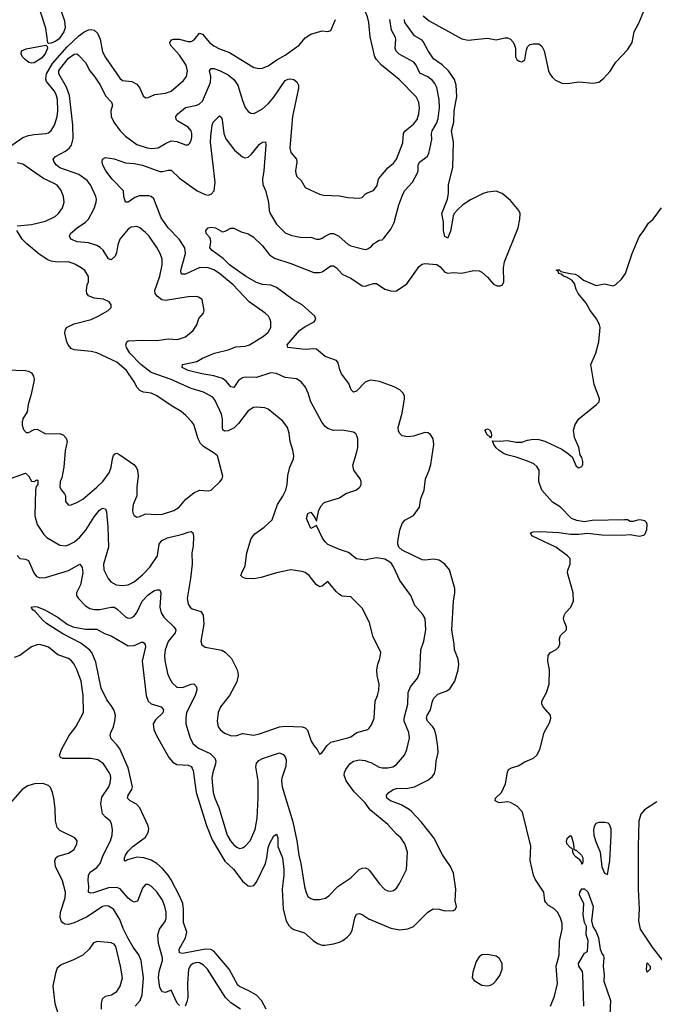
# Model space of a CAD drawing. Header units: inches. Extents: x 1473912 to 1647258, y 640388 to 773423.
# Tile 35 of 256: x 1527548 to 1531999, y 652384 to 659289. Entities that reach past the tile are written whole.
import ezdxf

# ---------------------------------------------------------------- set-up
doc = ezdxf.new("R2010")
doc.units = ezdxf.units.IN
doc.header["$MEASUREMENT"] = 0
doc.layers.add('B5625', color=7, linetype='Continuous')
doc.layers.add('B5635', color=7, linetype='Continuous')

msp = doc.modelspace()

# ---------------------------------------------------------------- linework, layer by layer
at = {"layer": 'B5625', "color": 5}
for points, elevation in [([(1530000, 659244.5), (1529997.8, 659270), (1529987.8, 659310), (1529971.6, 659350), (1529929.1, 659430), (1529870.7, 659510.7), (1529850.9, 659550), (1529809.6, 659689.6), (1529781.6, 659810), (1529733.2, 659930), (1529713.7, 660000)], 760), ([(1527826.2, 659390), (1527862.3, 659282.3), (1527867.3, 659232.7), (1527856.7, 659203.3), (1527823.9, 659156.1), (1527802, 659138), (1527770, 659125.1), (1527750, 659122), (1527746.3, 659126.3), (1527730.7, 659230), (1527692, 659352)], 780), ([(1527492.7, 658410), (1527570, 658462.1), (1527610, 658476.8), (1527650, 658484.6), (1527733.2, 658490), (1527750, 658494.7), (1527770, 658511.7), (1527791.5, 658550), (1527810.6, 658610), (1527816.8, 658650), (1527813.6, 658730), (1527804.6, 658764.6), (1527790.7, 658790), (1527736.9, 658856.9), (1527731.9, 658871.9), (1527736.4, 658910), (1527778.9, 658981.1), (1527880.3, 659099.7), (1527963.1, 659176.9), (1527997.6, 659202.4), (1528030, 659219), (1528050, 659221.4), (1528070, 659216.6), (1528094.8, 659194.8), (1528113.4, 659153.4), (1528130, 659064.4), (1528150, 659025.3), (1528250, 658878.7), (1528270, 658862.8), (1528335.6, 658855.6), (1528370, 658838), (1528391.5, 658810), (1528415.3, 658755.3), (1528430, 658740.7), (1528450, 658743), (1528495.5, 658764.5), (1528570, 658773.8), (1528610, 658787.9), (1528697.3, 658862.7), (1528716.9, 658890), (1528726, 658930), (1528716, 658970), (1528670, 659041.6), (1528606.4, 659110), (1528601, 659130), (1528612.9, 659147.1), (1528626.4, 659153.7), (1528666.1, 659153.9), (1528730, 659137.5), (1528750, 659136.5), (1528771.9, 659148.1), (1528810, 659194.9), (1528830, 659188.9), (1528879.3, 659130), (1528910, 659106), (1528950, 659085.6), (1529019.6, 659059.6), (1529190, 658952.9), (1529230, 658946.3), (1529250, 658948.9), (1529290, 658965.3), (1529351.6, 659008.4), (1529410, 659040.9), (1529508.2, 659110), (1529550, 659162), (1529590, 659187.4), (1529670, 659211.8), (1529710, 659206.4), (1529730, 659214), (1529762.3, 659290)], 780), ([(1530000, 655065.8), (1529950, 655161.2), (1529870, 655241.2), (1529810, 655247), (1529790, 655258), (1529770, 655276), (1529710, 655349), (1529670, 655317), (1529650, 655311.6), (1529627.6, 655327.6), (1529577.6, 655390), (1529550, 655411.1), (1529530, 655419.7), (1529450, 655431.3), (1529350, 655409.7), (1529242.6, 655377.4), (1529190, 655367.7), (1529131.1, 655371.1), (1529110, 655379.5), (1529099.5, 655390), (1529105.1, 655410), (1529130, 655458.8), (1529140.6, 655550), (1529171.9, 655650), (1529196.3, 655683.7), (1529262.6, 655730), (1529317.7, 655782.3), (1529355.8, 655890), (1529393.6, 655946.4), (1529415.7, 655990), (1529424, 656030), (1529428.6, 656091.4), (1529442, 656150), (1529469.6, 656210), (1529471.5, 656230), (1529464.7, 656270), (1529445.7, 656330), (1529437.6, 656390), (1529426.2, 656430), (1529392.9, 656472.9), (1529290, 656556.9), (1529267, 656567), (1529207.7, 656572.3), (1529187.3, 656570), (1529150, 656546.3), (1529083.9, 656456.1), (1529052.6, 656427.4), (1529010, 656404.8), (1528984.2, 656404.2), (1528973.4, 656413.4), (1528970, 656428.7), (1528970.6, 656490), (1528962.8, 656522.8), (1528919.6, 656619.6), (1528902.2, 656642.2), (1528836.7, 656676.7), (1528750, 656702), (1528610, 656766.9), (1528470, 656815.8), (1528398.8, 656870), (1528319.8, 656950), (1528296.3, 656990), (1528291.6, 657010), (1528299.5, 657030), (1528310, 657036.5), (1528410, 657041.6), (1528510, 657038.2), (1528590, 657051), (1528654.3, 657045.7), (1528710, 657065.3), (1528764.5, 657110), (1528789.4, 657150), (1528805.4, 657194.6), (1528837.2, 657230), (1528841.2, 657250), (1528827, 657327), (1528803.3, 657343.3), (1528787.3, 657347.3), (1528730, 657344.7), (1528570, 657320.2), (1528544.9, 657324.9), (1528512.3, 657350), (1528499.1, 657370), (1528494.9, 657390), (1528531.2, 657490), (1528546.3, 657570), (1528547.8, 657610), (1528533.8, 657650), (1528510.5, 657690.5), (1528456.4, 657770), (1528430, 657795.8), (1528390, 657829.7), (1528370, 657838.9), (1528330, 657834.7), (1528310, 657820.4), (1528251.3, 657750), (1528235.4, 657710), (1528226, 657654), (1528216.9, 657630), (1528190, 657605.4), (1528170, 657611.8), (1528132.7, 657672.7), (1528112.6, 657692.6), (1528090, 657705.4), (1528030, 657724.5), (1527950.6, 657730.6), (1527906, 657750), (1527897.4, 657770), (1527905.4, 657790), (1527952.1, 657830), (1528009.7, 657870), (1528029.8, 657890.2), (1528070, 657966), (1528085.3, 658010), (1528086.3, 658030), (1528082.3, 658050), (1528045.8, 658130), (1528022.5, 658162.5), (1527962.8, 658202.8), (1527829.8, 658250), (1527805.3, 658270), (1527789.7, 658290), (1527783.6, 658310), (1527799.5, 658330), (1527870, 658368.3), (1527896.4, 658390), (1527911.4, 658410), (1527923.1, 658456.9), (1527920.1, 658550), (1527897.4, 658757.4), (1527876.9, 658816.9), (1527821.6, 658910), (1527823.6, 658930), (1527830, 658941.8), (1527890, 659018.5), (1527930, 659047.9), (1527950, 659050.3), (1527961.3, 659041.3), (1528010, 658988.5), (1528039.3, 658930), (1528073.2, 658890), (1528110, 658835.3), (1528153.3, 658753.3), (1528192.2, 658710), (1528198.3, 658690), (1528186.7, 658650), (1528189.4, 658610), (1528208.4, 658570), (1528253, 658510), (1528290, 658471.3), (1528370, 658414), (1528443, 658390), (1528474.9, 658385.1), (1528519.5, 658390), (1528570, 658421.1), (1528610, 658438.6), (1528650, 658435.3), (1528710, 658412.7), (1528730, 658410.7), (1528738.9, 658421.1), (1528750, 658441), (1528754.3, 658465.7), (1528755.3, 658490), (1528749.7, 658510), (1528730, 658535.6), (1528657.4, 658577.4), (1528646.2, 658590), (1528644.2, 658610), (1528658, 658630), (1528710, 658672.6), (1528790, 658691), (1528810, 658700.2), (1528830, 658718.3), (1528886, 658850), (1528889.8, 658890), (1528879.1, 658930), (1528890, 658946.4), (1528910, 658946.7), (1528950, 658932), (1529010, 658902.3), (1529050.9, 658870.9), (1529078.1, 658830), (1529110, 658722), (1529130, 658673.4), (1529150, 658645.5), (1529170, 658632.7), (1529190, 658632.2), (1529210, 658640.3), (1529250, 658665), (1529290, 658698.2), (1529330, 658746.4), (1529410, 658862.3), (1529430, 658872.1), (1529450, 658874.8), (1529470, 658869.4), (1529492.5, 658852.5), (1529503.2, 658830), (1529502.5, 658810), (1529460.9, 658610), (1529442.8, 658390), (1529450, 658357.3), (1529490.5, 658310), (1529492.4, 658290), (1529482.6, 658230), (1529483.7, 658210), (1529492.2, 658190), (1529521.7, 658161.7), (1529550, 658112), (1529650, 658065.7), (1529679, 658059), (1529790, 658054.9), (1529850, 658043.1), (1529930, 658038.4), (1529950, 658042), (1529970, 658065.5), (1529985.3, 658074.7), (1530000, 658079.9)], 760), ([(1530000, 655505), (1529970, 655499.1), (1529910, 655507), (1529853.2, 655553.2), (1529790, 655572.7), (1529710, 655607.4), (1529690, 655626.6), (1529672.9, 655652.9), (1529630, 655742), (1529590, 655721.2), (1529559.7, 655790), (1529570, 655826.8), (1529590, 655836.3), (1529618.4, 655798.4), (1529630, 655771.3), (1529646.2, 655850), (1529661.4, 655878.6), (1529680.4, 655899.6), (1529690, 655906.5), (1529790, 655935.6), (1529834.8, 655965.2), (1529905.2, 655990), (1529932.7, 656010), (1529942.7, 656030), (1529942.7, 656050), (1529935.1, 656070), (1529891.8, 656130), (1529884.4, 656164.4), (1529911, 656249), (1529918.9, 656290), (1529920.5, 656350), (1529913.6, 656370), (1529904.7, 656384.7), (1529890, 656395.6), (1529810, 656409.7), (1529748.6, 656408.6), (1529710, 656421.7), (1529690, 656435.8), (1529667.6, 656467.6), (1529589, 656609), (1529570.7, 656670.7), (1529551.6, 656711.6), (1529522.4, 656750), (1529490, 656771.1), (1529410, 656778.7), (1529350, 656808.7), (1529310, 656813.2), (1529210, 656780.8), (1529130, 656782), (1529110, 656777.8), (1529081.9, 656758.1), (1529050, 656709.6), (1529030, 656715.4), (1528995.1, 656755.1), (1528970, 656772.3), (1528910, 656790.6), (1528825, 656805), (1528730, 656828.3), (1528687.6, 656850), (1528689, 656870), (1528790, 656891.7), (1528830, 656914.7), (1528914, 656950), (1529010, 656975), (1529064.7, 656995.3), (1529130, 656999.3), (1529159.7, 657010), (1529258.3, 657070), (1529290, 657097), (1529308.4, 657130), (1529309.7, 657169.7), (1529305.6, 657185.6), (1529292, 657210), (1529269.4, 657230), (1529158, 657310), (1529044.5, 657430), (1528950, 657509.8), (1528910, 657535.7), (1528869, 657550), (1528810.6, 657550.6), (1528710, 657505.4), (1528684.5, 657504.5), (1528679.7, 657510), (1528677.8, 657530), (1528711.3, 657650), (1528706.2, 657690), (1528665.8, 657750), (1528588.8, 657828.8), (1528539.8, 657899.8), (1528490, 658032.9), (1528470, 658049), (1528453.3, 658053.3), (1528386.6, 658053.4), (1528356.6, 658043.4), (1528310, 658008.4), (1528289.7, 658009.7), (1528278.3, 658050), (1528275.4, 658090), (1528195.8, 658170), (1528151.5, 658230), (1528132, 658270), (1528127.6, 658290), (1528130, 658311.3), (1528150, 658322.8), (1528210, 658313.4), (1528290, 658284.9), (1528350, 658281.3), (1528410.6, 658270), (1528530, 658225.4), (1528550, 658224), (1528590, 658234.2), (1528610, 658233.8), (1528670, 658176.9), (1528791.8, 658090), (1528850, 658062.2), (1528870, 658059.7), (1528890, 658065.5), (1528911.6, 658090), (1528918.6, 658150), (1528887.5, 658430), (1528887.6, 658472.4), (1528898, 658550), (1528905.4, 658570), (1528950, 658614.9), (1528962.4, 658602.4), (1528967.3, 658587.3), (1528979.3, 658490), (1528994.3, 658454.3), (1529053.9, 658373.8), (1529110, 658327.2), (1529130, 658320.9), (1529150, 658326.3), (1529174.6, 658345.4), (1529230, 658416.1), (1529250, 658430.3), (1529271.9, 658431.9), (1529274.9, 658410), (1529260.7, 658230), (1529251.2, 658170), (1529254.3, 658134.3), (1529271.8, 658091.8), (1529292.2, 658010), (1529297.6, 657950), (1529303.7, 657930), (1529350, 657855.5), (1529410, 657794.9), (1529450, 657777.1), (1529490, 657768.4), (1529530, 657761.6), (1529590, 657763.1), (1529630, 657750.4), (1529650, 657750.4), (1529670, 657757.6), (1529690, 657772.2), (1529729, 657790), (1529750, 657790.3), (1529786, 657770), (1529851.8, 657711.8), (1529870, 657703), (1529970, 657678.4), (1529990, 657682.4), (1530000, 657688.2)], 740), ([(1527530, 657844.7), (1527630, 657852.9), (1527730, 657876.3), (1527796.9, 657910), (1527820.5, 657930), (1527848.3, 657970), (1527859.8, 658010), (1527856.4, 658050), (1527836.6, 658096.7), (1527810, 658127.6), (1527790, 658141.6), (1527716.3, 658176.3), (1527570, 658275.8), (1527530, 658286.1)], 780), ([(1527453.4, 656833.4), (1527588.3, 656828.3), (1527610, 656823.9), (1527632, 656812), (1527644.7, 656790), (1527649.3, 656770), (1527647.8, 656750), (1527627.2, 656652.8), (1527607.1, 656590), (1527601.2, 656538.8), (1527570.4, 656490), (1527565.7, 656470), (1527566.1, 656446.1), (1527574, 656414), (1527593.4, 656393.4), (1527610, 656393), (1527650, 656415.5), (1527670, 656416.4), (1527730, 656384), (1527830, 656387.9), (1527855.4, 656375.4), (1527873.9, 656353.9), (1527881.3, 656330), (1527866.6, 656266.6), (1527858.6, 656150), (1527844.2, 656075.8), (1527833, 656050), (1527830.6, 656010.6), (1527840.7, 655990), (1527863.4, 655963.4), (1527868.7, 655948.7), (1527869.2, 655909.2), (1527890, 655885.3), (1527910, 655887.4), (1527950, 655903.1), (1527990, 655927.4), (1528089.7, 656010), (1528131.1, 656050), (1528176.4, 656110), (1528189.8, 656150), (1528198.3, 656210), (1528206.9, 656233.1), (1528216.6, 656243.4), (1528230, 656248), (1528250, 656238.4), (1528348, 656170), (1528364.4, 656150), (1528373.4, 656130), (1528378, 656090), (1528369, 656010), (1528370.3, 655950), (1528343.7, 655890), (1528338.7, 655850), (1528341.3, 655830), (1528350, 655810.8), (1528370, 655799.1), (1528390, 655803.8), (1528430, 655823.1), (1528510, 655818.6), (1528550, 655822), (1528630, 655846), (1528666.9, 655870), (1528712.7, 655927.3), (1528770, 655970.4), (1528810, 655988.5), (1528870, 655985.5), (1528890, 655990.7), (1528901.2, 655998.8), (1528952.5, 656047.5), (1528969, 656070), (1528972.9, 656087.1), (1528935.1, 656230), (1528912.3, 656250), (1528836.5, 656296.5), (1528815.8, 656315.8), (1528798.8, 656350), (1528769, 656449), (1528754.7, 656470), (1528713, 656513), (1528681.2, 656541.2), (1528618, 656578), (1528510, 656652.2), (1528470, 656669.8), (1528416.5, 656676.5), (1528390, 656687.7), (1528371.5, 656710), (1528352, 656750), (1528297.2, 656830), (1528230, 656886.2), (1528090, 656953), (1528050, 656962), (1527930, 656973.5), (1527910, 656984), (1527889.1, 657009.1), (1527879.3, 657030), (1527865.3, 657090), (1527866, 657110), (1527876.9, 657130), (1527930, 657156.5), (1528050, 657186.5), (1528099.3, 657210), (1528169, 657250), (1528188.7, 657270), (1528188.7, 657290), (1528175.3, 657310), (1528135.3, 657330), (1528070, 657336.2), (1528030, 657353.2), (1528019.5, 657370), (1528016.3, 657390), (1528022, 657430), (1528031.5, 657451.5), (1528030, 657488), (1528004.5, 657530), (1527979.5, 657550), (1527935.6, 657575.5), (1527890, 657591.8), (1527810, 657588.9), (1527770, 657594.8), (1527745.1, 657605.1), (1527684.5, 657644.5), (1527597.3, 657717.3), (1527565.4, 657750), (1527529.3, 657810.7)], 780), ([(1530000, 656758), (1529970, 656746.6), (1529910, 656685.1), (1529890, 656677), (1529873, 656693), (1529856.6, 656736.6), (1529806.1, 656806.1), (1529793.9, 656833.9), (1529782.2, 656882.2), (1529770, 656898.9), (1529690, 656926.3), (1529630, 656978.2), (1529610, 656980.6), (1529550, 656975.9), (1529428.7, 656990), (1529423.7, 657010), (1529510.9, 657110), (1529550, 657137.5), (1529614.5, 657170), (1529625.6, 657190), (1529617.6, 657210), (1529528.9, 657290), (1529465.4, 657325.4), (1529350, 657411.4), (1529310, 657427.1), (1529250, 657431.8), (1529210, 657445.7), (1529131.7, 657490), (1529019.4, 657570), (1528974.5, 657614.5), (1528898.7, 657670), (1528880.7, 657690), (1528889.3, 657730), (1528886, 657750), (1528882, 657762), (1528855.3, 657790), (1528854, 657810), (1528869.6, 657830.4), (1528890, 657834), (1528922, 657830), (1528970, 657801), (1528990, 657806), (1529030, 657826.8), (1529050, 657826.8), (1529101.4, 657801.4), (1529150, 657787.3), (1529185.5, 657765.5), (1529250, 657703.7), (1529300.8, 657640.8), (1529335.9, 657615.9), (1529450, 657578.9), (1529610, 657517.3), (1529650, 657516.1), (1529670, 657521.6), (1529730, 657562.2), (1529750, 657563.9), (1529770, 657549), (1529810, 657503.6), (1529870, 657476.5), (1529950, 657422.6), (1529970, 657419.7), (1530000, 657429.7)], 720), ([(1527490, 656072.6), (1527590, 656108.9), (1527610.2, 656090.2), (1527630, 656053), (1527650, 656050.6), (1527670, 656062.8), (1527675.3, 656055.3), (1527674.4, 656030), (1527664.9, 656015.1), (1527658, 655990), (1527655.5, 655810), (1527670, 655748.2), (1527718.2, 655678.2), (1527738.7, 655658.7), (1527830, 655603.6), (1527870, 655600.2), (1527890, 655605.4), (1527932.9, 655627.1), (1527970, 655659.7), (1528011.3, 655710), (1528070, 655803.6), (1528107.7, 655850), (1528130, 655862.8), (1528150, 655857.6), (1528156.6, 655836.6), (1528166.3, 655730), (1528170.2, 655590), (1528136.1, 655470), (1528139, 655430), (1528169.3, 655369.3), (1528186.8, 655346.8), (1528225.8, 655325.8), (1528270, 655320.2), (1528310, 655325.2), (1528350, 655347.1), (1528410, 655396.9), (1528459.8, 655450), (1528515.3, 655530), (1528526, 655610), (1528544.3, 655635.7), (1528585.6, 655654.4), (1528690, 655680.7), (1528730, 655695.8), (1528750, 655698.9), (1528762.4, 655690), (1528768, 655668), (1528763.7, 655596.3), (1528755.9, 655550), (1528757.3, 655470), (1528746.7, 655370), (1528723.1, 655230), (1528730, 655191), (1528743.1, 655170), (1528758.4, 655158.4), (1528818.7, 655138.7), (1528834, 655114), (1528839.7, 655050), (1528819.5, 654930), (1528825.9, 654905.8), (1528850, 654888), (1528967, 654867), (1528990, 654853), (1529034, 654810), (1529074, 654730), (1529079.1, 654710), (1529080.5, 654690), (1529070, 654645.2), (1529020.3, 654550), (1528957, 654470), (1528939.5, 654430), (1528932, 654370), (1528941.1, 654330), (1528954, 654310), (1528985.6, 654285.6), (1529033.4, 654266.6), (1529070, 654268.9), (1529110, 654282.6), (1529190, 654270.2), (1529230, 654279.7), (1529370, 654329), (1529410, 654333.4), (1529530, 654330.6), (1529550, 654322.8), (1529566, 654306), (1529592.7, 654230), (1529610, 654198.8), (1529634, 654170), (1529650, 654138), (1529670, 654150.8), (1529702.8, 654197.2), (1529730, 654221.6), (1529850, 654251.8), (1529870, 654260.3), (1529911.6, 654290), (1529988.8, 654311.2), (1529999.4, 654320.6), (1530000, 654321.3)], 760), ([(1527530, 655532.4), (1527550, 655510.4), (1527590, 655506.7), (1527610, 655495.5), (1527646.4, 655410), (1527665.1, 655385.1), (1527690, 655373.8), (1527730, 655377.8), (1527890, 655425.2), (1527970.2, 655470.2), (1527986.7, 655446.7), (1527991.5, 655410), (1527975.2, 655324.8), (1527946.7, 655270), (1527946, 655250), (1527960.3, 655230), (1528010, 655178.9), (1528039.7, 655159.7), (1528072.6, 655152.6), (1528110, 655151.7), (1528190, 655168.4), (1528210, 655168.3), (1528230, 655157.2), (1528290, 655102), (1528310, 655092.6), (1528330, 655093.8), (1528350, 655105.8), (1528368.6, 655131.4), (1528407.3, 655210), (1528450, 655255.2), (1528490, 655282.6), (1528511.7, 655291.7), (1528531.4, 655291.4), (1528538.6, 655270), (1528531.6, 655170), (1528540.9, 655130), (1528559.9, 655099.9), (1528630.3, 655030), (1528643.6, 655010), (1528639.6, 654990), (1528590, 654927.8), (1528569.4, 654870), (1528564.2, 654830), (1528566.1, 654793.9), (1528584.4, 654704.4), (1528598.5, 654670), (1528618.2, 654638.2), (1528650, 654607.6), (1528690, 654606.4), (1528750, 654627.8), (1528770, 654630.3), (1528788.7, 654610), (1528790, 654588.7), (1528779.7, 654550), (1528719.2, 654430), (1528712.3, 654390), (1528714.4, 654350), (1528744.7, 654250), (1528765.8, 654210), (1528801.2, 654181.2), (1528883.1, 654143.1), (1528917.3, 654110), (1528923.2, 654090), (1528921.1, 654070), (1528902.5, 654010), (1528896.3, 653970), (1528905.3, 653870), (1528917, 653830), (1528944.8, 653764.8), (1529003.7, 653570), (1529026.2, 653530), (1529050, 653502.3), (1529070, 653484.6), (1529090, 653476.9), (1529110, 653480.3), (1529130, 653491.6), (1529163.8, 653530), (1529199.8, 653610), (1529214, 653690), (1529221.6, 653830), (1529219.9, 653950), (1529205.3, 654050), (1529210, 654074), (1529225.3, 654094.7), (1529250, 654108.5), (1529370, 654147.8), (1529396.1, 654136.1), (1529410, 654118.4), (1529417.2, 654097.2), (1529413.8, 654053.8), (1529387.5, 653970), (1529385, 653950), (1529388.8, 653910), (1529462.9, 653662.9), (1529492.3, 653530), (1529505.4, 653430), (1529520.4, 653370), (1529546, 653210), (1529554.8, 653174.8), (1529570, 653140.5), (1529590, 653124.9), (1529610, 653119.5), (1529650, 653118.7), (1529692.7, 653127.3), (1529716.8, 653143.2), (1529779.7, 653210), (1529869.7, 653270), (1529930, 653327.9), (1529950, 653338.2), (1529970, 653341.3), (1529990, 653333.8), (1530000, 653324.4)], 740), ([(1529276.8, 652350), (1529244.7, 652410), (1529210, 652446.5), (1529150, 652481), (1529090, 652507.7), (1529078.5, 652518.5), (1529017.3, 652630), (1528910, 652757), (1528888.4, 652768.4), (1528850.3, 652770.3), (1528690, 652739.3), (1528670, 652744.2), (1528666.8, 652770), (1528711.4, 652850), (1528719.3, 652890), (1528697, 652957), (1528698.1, 653050), (1528693.3, 653090), (1528670, 653143.9), (1528610, 653256.1), (1528589.1, 653290), (1528550, 653336.5), (1528510, 653371.4), (1528470, 653394.2), (1528419, 653410), (1528370, 653415.4), (1528304, 653396), (1528290, 653387.6), (1528282.7, 653390), (1528283.1, 653410), (1528291, 653430), (1528310, 653458.5), (1528340.8, 653490), (1528430, 653555.8), (1528450, 653588.5), (1528453.4, 653613.4), (1528450, 653636.2), (1528390, 653762.6), (1528367.1, 653787.1), (1528323, 653810), (1528304.2, 653830), (1528309.8, 653850), (1528334.4, 653890), (1528339.3, 653910), (1528310, 654042.4), (1528250, 654174.2), (1528230, 654204.5), (1528190, 654245.7), (1528183.4, 654270), (1528186.4, 654290), (1528206.5, 654330), (1528216.1, 654370), (1528219.1, 654410), (1528210, 654443.1), (1528190, 654479.8), (1528159.4, 654519.4), (1528119.7, 654599.7), (1528083.1, 654783.1), (1528053.5, 654850), (1528038.9, 654870), (1527976.4, 654916.4), (1527850, 654982.2), (1527735.5, 655055.5), (1527710, 655077.6), (1527657.6, 655137.6), (1527639.3, 655150), (1527629.2, 655170), (1527650, 655173.4), (1527669.7, 655170.3), (1527725.5, 655150), (1527817.5, 655097.5), (1527881.6, 655050), (1527922, 655030), (1528010, 655013.6), (1528090, 655015.6), (1528143.8, 654983.8), (1528190, 654966.9), (1528310, 654898.2), (1528350, 654900.8), (1528410, 654926.8), (1528419.9, 654919.9), (1528428, 654908), (1528430.3, 654890.3), (1528406.9, 654790), (1528434.3, 654550), (1528450.1, 654510.1), (1528470, 654491.1), (1528540.3, 654470), (1528556.8, 654450), (1528551.1, 654428.9), (1528500.1, 654379.9), (1528484.2, 654350), (1528488.4, 654310), (1528506.9, 654270), (1528593.8, 654113.8), (1528621.1, 654081.1), (1528650, 654065.8), (1528730, 654060.6), (1528750.7, 654050.7), (1528758.7, 654038.7), (1528764.2, 654024.2), (1528785.9, 653870), (1528858.1, 653638.1), (1528897.7, 653537.7), (1528986.6, 653386.6), (1529050.1, 653330.1), (1529110, 653247.5), (1529150, 653215), (1529170, 653211.2), (1529190, 653217.3), (1529210, 653239.5), (1529271.4, 653370), (1529282.3, 653410), (1529290, 653481), (1529299.8, 653510), (1529330, 653564.9), (1529350, 653576), (1529358.3, 653550), (1529359.7, 653490), (1529390.6, 653410.6), (1529400.8, 653330), (1529400.4, 653290), (1529388.9, 653190), (1529397.1, 653050), (1529416.5, 652970), (1529435.8, 652935.8), (1529450, 652921.2), (1529470, 652908.4), (1529544.6, 652884.6), (1529605.7, 652830), (1529637.1, 652810), (1529670, 652798.5), (1529690, 652799), (1529750, 652807.4), (1529790, 652818.9), (1529814.5, 652830), (1529845.9, 652854.1), (1529865.2, 652874.8), (1529879.8, 652900.2), (1529898.7, 652990), (1529910, 653016.3), (1529930, 653020.4), (1529950, 653013.1), (1530000, 652980.9)], 720), ([(1528670, 652374.7), (1528652.4, 652392.4), (1528610, 652482), (1528570, 652466.2), (1528547.3, 652470), (1528530, 652502), (1528521.4, 652570), (1528525.9, 652614.1), (1528550.5, 652690), (1528549.1, 652710), (1528520.7, 652810), (1528516.1, 652870), (1528528.7, 652910), (1528569.9, 652970.1), (1528574.9, 652990), (1528574.6, 653030), (1528566.1, 653070), (1528550, 653113.5), (1528510, 653173.1), (1528470, 653213.1), (1528450, 653224.7), (1528430, 653223.5), (1528410, 653198.4), (1528373.4, 653106.6), (1528358.8, 653101.2), (1528350, 653100.7), (1528330, 653111.3), (1528310, 653127.2), (1528253.5, 653193.5), (1528230, 653202.9), (1528170, 653199.9), (1528064.7, 653164.7), (1528043.7, 653163.7), (1528030.8, 653170.8), (1528032.1, 653212.1), (1528027.4, 653250), (1528031.2, 653290), (1528043, 653310), (1528090, 653343.6), (1528112.4, 653370), (1528133.5, 653430), (1528185.1, 653530), (1528196.4, 653570), (1528198.9, 653610), (1528192.8, 653650), (1528181.6, 653670), (1528150, 653695.1), (1528130, 653718.9), (1528117, 653790), (1528123.3, 653836.7), (1528173.3, 653910), (1528183.3, 653936.7), (1528187.7, 653970), (1528185.8, 653990), (1528175.8, 654010), (1528135.1, 654070), (1528097.1, 654097.1), (1528047.5, 654107.5), (1527850, 654107.2), (1527834.5, 654114.5), (1527828.4, 654128.4), (1527840.9, 654170), (1527895.8, 654270), (1527940.8, 654330), (1527995.6, 654430), (1527992.8, 654550), (1527979.8, 654650), (1527950, 654732.3), (1527929.8, 654769.8), (1527912.5, 654792.5), (1527890, 654809.7), (1527814.6, 654834.6), (1527750, 654887.6), (1527730, 654896.5), (1527690, 654907.2), (1527670, 654905.7), (1527630, 654891.2), (1527550, 654829.6), (1527510, 654816.9)], 740), ([(1530000, 653757.1), (1529970, 653796.8), (1529894, 653873.9), (1529839, 653950), (1529824.8, 653990), (1529826.2, 654010), (1529834.8, 654030), (1529863.5, 654070), (1529890, 654087.9), (1529910, 654094.7), (1529930, 654098.5), (1529970, 654094.3), (1530000, 654083)], 740), ([(1528358, 652370), (1528392.2, 652410), (1528408.2, 652450), (1528416.3, 652570), (1528400.6, 652690), (1528384, 652730), (1528344.2, 652784.2), (1528310, 652844.7), (1528274.7, 652914.7), (1528250, 652977.6), (1528206.3, 653050), (1528170, 653072.5), (1528150, 653074.2), (1528130, 653069.7), (1528022.3, 652997.7), (1527930, 652954.2), (1527890, 652943.1), (1527865.1, 652945.1), (1527850, 652954), (1527839.7, 652970), (1527833.2, 652993.2), (1527835.5, 653030), (1527866.6, 653130), (1527869.8, 653170), (1527847.9, 653250), (1527800.4, 653350), (1527793.5, 653390), (1527801.1, 653410), (1527816.3, 653423.7), (1527890, 653443.9), (1527929.6, 653470), (1527949.4, 653509.4), (1527951.2, 653530), (1527935.1, 653550), (1527830, 653601.8), (1527810, 653623), (1527800.2, 653670), (1527797.2, 653757.2), (1527788.2, 653830), (1527778.5, 653870), (1527764, 653904), (1527750, 653919.3), (1527710, 653932.9), (1527651, 653929), (1527604.7, 653915.3), (1527565.3, 653890), (1527483.9, 653796.1)], 760), ([(1528121.2, 652350), (1528122, 652390), (1528130, 652423), (1528150, 652440.7), (1528192, 652450), (1528230, 652473.1), (1528252.5, 652510), (1528269, 652570), (1528256.1, 652650), (1528222.1, 652790), (1528210, 652805), (1528190, 652813.9), (1528094.8, 652825.2), (1528064.7, 652815.3), (1528036.3, 652770), (1527992.1, 652727.9), (1527925.1, 652694.9), (1527838.8, 652661.2), (1527810, 652637.2), (1527798.4, 652601.6), (1527781.7, 652510), (1527794, 652390), (1527830, 652278)], 780), ([(1529095.8, 652350), (1529030, 652395), (1528991.5, 652431.5), (1528864.2, 652630), (1528838.3, 652658.3), (1528810, 652673.6), (1528790, 652675.8), (1528764, 652670), (1528745.1, 652654.9), (1528731.9, 652630), (1528726.2, 652526.2), (1528726.9, 652433.1), (1528720.2, 652399.8), (1528708.4, 652371.6)], 740)]:
    msp.add_lwpolyline(points, dxfattribs=dict(at, elevation=elevation))
at = {"layer": 'B5625', "color": 5, "elevation": 780}
msp.add_lwpolyline([(1527630, 658983.4), (1527611.6, 658990), (1527586, 659010), (1527568.1, 659030), (1527557.6, 659050), (1527561.3, 659070), (1527594.6, 659085.4), (1527730.9, 659110.9), (1527742, 659102), (1527743.1, 659090), (1527727.2, 659050), (1527700.3, 659019.7), (1527650, 658986.5)], close=True, dxfattribs=at)
at = {"layer": 'B5635', "color": 5}
for points, elevation in [([(1530376.9, 659316.9), (1530420.4, 659280.4), (1530650, 659154.2), (1530693.3, 659146.7), (1530830, 659159.3), (1530890, 659148), (1530950, 659163), (1530970, 659162), (1530990, 659153.4), (1531010, 659130.8), (1531019.3, 659110), (1531024.4, 659090), (1531024.4, 659030), (1531034, 659010), (1531050, 658998), (1531070, 658994), (1531091.8, 659008.2), (1531101.6, 659078.4), (1531110, 659098), (1531125.6, 659114.4), (1531150, 659121), (1531190, 659121), (1531210, 659104.7), (1531226.8, 659070), (1531257.1, 658930), (1531266, 658910), (1531284.4, 658884.4), (1531305.7, 658865.7), (1531350, 658844.4), (1531390, 658841.6), (1531470, 658854), (1531570, 658843.1), (1531610, 658850.4), (1531642.8, 658877.2), (1531690, 658927.7), (1531729.7, 658990.3), (1531810, 659078), (1531844, 659130), (1531856.5, 659203.5), (1531890, 659264.7), (1531925.2, 659350)], 720), ([(1530000, 657429.7), (1530030, 657439.6), (1530050, 657438.7), (1530110, 657400.3), (1530150, 657387.2), (1530170, 657384.2), (1530190, 657387.4), (1530262.9, 657437.1), (1530350, 657559.1), (1530370, 657574.4), (1530390, 657578.4), (1530473, 657573), (1530496.7, 657556.7), (1530530, 657518.8), (1530550, 657510.7), (1530590, 657515.5), (1530650, 657511.7), (1530730, 657530.3), (1530770, 657528.7), (1530790, 657518.4), (1530830, 657483.8), (1530870, 657433.4), (1530897.5, 657422.5), (1530917, 657423), (1530934, 657430), (1530942.7, 657450), (1530942.4, 657550), (1530948.3, 657590), (1531043, 657830), (1531056.9, 657890), (1531058.4, 657930), (1531049.9, 657950), (1530990, 658021.7), (1530932.8, 658070), (1530890, 658085.6), (1530830, 658080.7), (1530799, 658070), (1530710, 658025.2), (1530655.2, 657990), (1530621, 657959), (1530594.9, 657930), (1530587.5, 657912.5), (1530570, 657806), (1530556, 657770), (1530550, 657758), (1530530, 657768), (1530521.2, 657810), (1530520.9, 657870), (1530509.3, 657930), (1530549.3, 658030.7), (1530555.2, 658070), (1530555, 658130), (1530585.2, 658254.8), (1530589.8, 658430), (1530577.5, 658510), (1530592, 658570), (1530595.6, 658650), (1530615, 658750), (1530608.2, 658830), (1530596.7, 658870), (1530556.5, 658930), (1530510, 658971.9), (1530450, 659014.2), (1530412.5, 659070), (1530377.3, 659137.3), (1530370, 659146.5), (1530316.6, 659176.7), (1530262.3, 659250), (1530249.9, 659270), (1530245.9, 659290)], 720), ([(1530000, 657688.2), (1530010, 657694), (1530030, 657716.5), (1530050, 657730.3), (1530070, 657743.1), (1530090, 657746.4), (1530103.1, 657756.9), (1530150, 657819.1), (1530173.9, 657866.1), (1530207.4, 657990), (1530237.6, 658070), (1530250, 658090.3), (1530303.5, 658150), (1530335.8, 658210), (1530342.3, 658230), (1530342.4, 658270), (1530352, 658290), (1530406.6, 658330), (1530418, 658350), (1530438.9, 658450), (1530437, 658490), (1530441, 658510), (1530473.7, 658566.3), (1530483.6, 658596.4), (1530491.8, 658671.8), (1530489.9, 658729.9), (1530473.5, 658813.5), (1530460.7, 658840.7), (1530443.3, 658863.3), (1530410, 658889), (1530353.6, 658913.6), (1530329.9, 658969.9), (1530311.8, 658991.8), (1530210, 659048.2), (1530189, 659069), (1530182.5, 659090), (1530186.9, 659150), (1530183.7, 659163.7), (1530156, 659216), (1530144.9, 659290)], 740), ([(1530000, 658079.9), (1530030, 658090.5), (1530054.1, 658125.9), (1530065.3, 658170), (1530077.7, 658190), (1530130, 658250.4), (1530170, 658283.8), (1530190, 658310.7), (1530235.1, 658424.9), (1530241.1, 658490), (1530250.8, 658509.2), (1530310, 658556.5), (1530335.3, 658590), (1530348.1, 658630), (1530351.6, 658670), (1530347.1, 658710), (1530328.6, 658748.6), (1530208.4, 658870), (1530084.8, 658970), (1530049.8, 659010), (1530039.8, 659030), (1530006.4, 659170), (1530000, 659244.5)], 760), ([(1531271.6, 652370), (1531298.6, 652441.4), (1531319.1, 652530), (1531309.8, 652650), (1531331.1, 652728.9), (1531333.3, 652826.7), (1531353.5, 652910), (1531352.5, 652950), (1531341.1, 652990), (1531319.3, 653030), (1531294.5, 653054.5), (1531257.4, 653077.4), (1531237, 653097), (1531231.1, 653110), (1531223.1, 653170), (1531162.4, 653262.4), (1531150.6, 653290), (1531128.7, 653391.3), (1531132.2, 653492.2), (1531073.7, 653730), (1531040.4, 653770), (1530990, 653799.8), (1530970, 653804.8), (1530910, 653797.6), (1530883.6, 653810), (1530884.2, 653830), (1530927.3, 653870), (1530955.3, 653930), (1530968.5, 654011.5), (1530977, 654030), (1530998.2, 654041.8), (1531044.9, 654055.1), (1531090, 654083.1), (1531152.3, 654110), (1531175.6, 654130), (1531196.9, 654170), (1531225.7, 654290), (1531263.3, 654356.7), (1531274.3, 654390), (1531270, 654412.3), (1531218.4, 654470), (1531209.7, 654490), (1531209.7, 654510), (1531243.5, 654570), (1531261.1, 654630), (1531264.2, 654730), (1531253, 654790), (1531253.6, 654830), (1531269.8, 654850.3), (1531310, 654873), (1531329.6, 654890.4), (1531336.2, 654910), (1531334, 654950), (1531342, 654970), (1531382.9, 655010), (1531382.9, 655030), (1531366, 655070), (1531362.7, 655090), (1531366, 655110), (1531377, 655130), (1531412.8, 655170), (1531433.3, 655210), (1531429.6, 655270), (1531389.4, 655410), (1531392, 655428), (1531409, 655470), (1531409.2, 655510), (1531389.4, 655530), (1531308.4, 655590), (1531140.7, 655670), (1531129.8, 655690), (1531150, 655696.5), (1531200.9, 655699.1), (1531328.3, 655691.7), (1531410, 655680.5), (1531470, 655681.2), (1531530, 655688.2), (1531630, 655676.7), (1531770, 655673.9), (1531830, 655677.5), (1531892.9, 655667.1), (1531925.6, 655674.4), (1531935.9, 655684.1), (1531947.1, 655712.9), (1531948.4, 655748.4), (1531943.6, 655763.6), (1531933.4, 655773.4), (1531910, 655780.1), (1531890, 655780.9), (1531850, 655769.5), (1531830, 655770), (1531810, 655780.4), (1531790, 655782.4), (1531564.2, 655775.8), (1531510, 655766.9), (1531456.6, 655776.6), (1531418.2, 655790), (1531342, 655870), (1531285.4, 655905.4), (1531209.2, 655989.2), (1531188.3, 656050), (1531191.6, 656130), (1531176, 656156), (1531154, 656174), (1531110, 656193.7), (1531030, 656222.1), (1530974.2, 656234.2), (1530945.3, 656245.3), (1530910, 656267.2), (1530890, 656286.6), (1530874, 656310), (1530865.1, 656334.9), (1530910, 656332.4), (1530970, 656338), (1531030, 656327.3), (1531070, 656326.8), (1531110, 656340.7), (1531150, 656347.7), (1531190, 656344), (1531230, 656334), (1531350, 656276.3), (1531391, 656250), (1531423, 656223), (1531450, 656158.4), (1531470, 656146.5), (1531490, 656154.6), (1531497.2, 656170), (1531497.4, 656190), (1531490, 656218), (1531478, 656238), (1531470.5, 656290), (1531439.6, 656359.6), (1531433, 656410), (1531443.2, 656450), (1531469.3, 656490), (1531593.3, 656590), (1531611.7, 656610), (1531614.8, 656630), (1531576.8, 656730), (1531554, 656870), (1531588, 656950), (1531609.6, 657030), (1531618.7, 657130), (1531614.7, 657150), (1531596.3, 657190), (1531550, 657249.6), (1531520.2, 657300.2), (1531465.9, 657370), (1531450, 657396.9), (1531438.1, 657438.1), (1531421.3, 657461.3), (1531383.5, 657483.5), (1531362, 657490), (1531345.3, 657505.3), (1531330, 657509.1), (1531325.6, 657525.6), (1531310, 657532), (1531330, 657536.4), (1531343.8, 657523.8), (1531408.1, 657508.1), (1531444.9, 657504.9), (1531470, 657491), (1531503.4, 657463.4), (1531590, 657426), (1531650, 657436.3), (1531710, 657423), (1531730, 657433), (1531769.5, 657470), (1531796, 657510), (1531842.6, 657650), (1531893.4, 657766.6), (1531926.6, 657810), (1531958, 657862), (1531990, 657890.8), (1532049.5, 657970)], 680), ([(1530000, 652980.9), (1530000.6, 652980.6), (1530150, 652917.6), (1530213.9, 652906.1), (1530270, 652912.2), (1530309.3, 652930), (1530409.5, 653030), (1530448, 653052.1), (1530490, 653051.7), (1530530, 653038.4), (1530590, 653042), (1530604, 653050), (1530612.3, 653070), (1530601.3, 653110), (1530608, 653190), (1530590, 653304), (1530570, 653349.3), (1530512.9, 653432.9), (1530452, 653550), (1530364.1, 653664.1), (1530296.1, 653736.1), (1530280.4, 653750), (1530222.8, 653782.8), (1530147.6, 653810), (1530124.2, 653830), (1530120.7, 653850), (1530137.6, 653870), (1530168, 653890), (1530190, 653897.1), (1530270, 653899.5), (1530317.4, 653910), (1530410, 653954.7), (1530439.9, 653980.1), (1530456.6, 654003.4), (1530465.1, 654030), (1530469.8, 654090), (1530482, 654150), (1530480.3, 654190), (1530468.1, 654270), (1530456.8, 654310), (1530446.2, 654330), (1530408.9, 654370), (1530400.3, 654390), (1530406.6, 654410), (1530430.4, 654449.6), (1530443.8, 654510), (1530453.3, 654530), (1530481.4, 654558.6), (1530539.4, 654580.6), (1530564.6, 654595.4), (1530598.9, 654650), (1530623.5, 654730), (1530627.1, 654770), (1530623.7, 654803.7), (1530596.9, 654870), (1530595.8, 654910), (1530579.2, 655010), (1530591, 655210), (1530600.4, 655270), (1530598.9, 655298.9), (1530562.9, 655430), (1530529.6, 655470), (1530490, 655499.2), (1530450, 655505.6), (1530390, 655497.8), (1530370, 655499.8), (1530230, 655569.9), (1530208.1, 655590), (1530200.7, 655610), (1530200.2, 655630), (1530214.6, 655710), (1530230, 655754.9), (1530250, 655778.5), (1530310, 655812), (1530351.3, 655871.3), (1530362, 655930), (1530385.8, 655990), (1530395.1, 656070), (1530420.3, 656130), (1530430.8, 656170), (1530451.9, 656310), (1530448.4, 656350), (1530430, 656380.7), (1530410, 656392.6), (1530390, 656393.3), (1530310, 656368.2), (1530270, 656362.5), (1530231.7, 656371.7), (1530212.8, 656390), (1530205.2, 656405.2), (1530201.8, 656430), (1530230.9, 656530), (1530246.3, 656630), (1530246.1, 656650), (1530238.2, 656670), (1530213.5, 656693.4), (1530173.7, 656713.7), (1530071.9, 656751.9), (1530010, 656761.8), (1530000, 656758)], 720), ([(1530000, 654083), (1530010, 654079.2), (1530070, 654046.9), (1530090, 654041.8), (1530130, 654042.4), (1530166, 654050), (1530190, 654064.6), (1530246, 654130), (1530263.9, 654170), (1530282.4, 654250), (1530278.2, 654290), (1530245.2, 654370), (1530245.6, 654390), (1530269.8, 654489.8), (1530272.2, 654570), (1530289.8, 654610), (1530338.7, 654670), (1530354.2, 654710), (1530362.2, 654870), (1530382.7, 654930), (1530397.6, 655010), (1530390.9, 655090), (1530376.6, 655116.6), (1530320, 655180), (1530291.9, 655251.9), (1530215.3, 655355.3), (1530170, 655451.6), (1530154.7, 655474.7), (1530138, 655490), (1530110, 655505.3), (1530050, 655514.8), (1530000, 655505)], 740), ([(1530000, 654321.3), (1530016.2, 654343.8), (1530034.5, 654390), (1530041.6, 654510), (1530057.7, 654550), (1530066, 654586), (1530069.6, 654630), (1530055.6, 654690), (1530051.8, 654730), (1530059.5, 654770), (1530075.1, 654810), (1530081.2, 654850), (1530025.4, 654965.4), (1530002, 655062), (1530000, 655065.8)], 760), ([(1532016.2, 653803.8), (1531930, 653747.7), (1531903.6, 653716.4), (1531891.1, 653668.9), (1531886.2, 653490), (1531886.3, 653190), (1531893.8, 653050), (1531888, 652970), (1531899.9, 652910), (1531983.9, 652783.9), (1532057.3, 652690)], 680), ([(1530000, 653324.4), (1530002.3, 653322.3), (1530070, 653230.4), (1530110, 653188), (1530130, 653179.3), (1530150, 653177.1), (1530170, 653181.6), (1530190, 653198), (1530212.8, 653230), (1530260.5, 653330), (1530267.1, 653450), (1530248.5, 653510), (1530221.1, 653550), (1530190, 653577.7), (1530130, 653645.4), (1530010, 653743.9), (1530000, 653757.1)], 740), ([(1531504.8, 652370), (1531498.4, 652590), (1531494.2, 652614.2), (1531469.7, 652650), (1531468.3, 652670), (1531510, 652742), (1531530, 652754), (1531536.2, 652830), (1531522, 652870), (1531524.4, 652930), (1531510, 652958), (1531499.3, 653010), (1531505.7, 653090), (1531474.8, 653150), (1531476.3, 653170), (1531490, 653193), (1531510, 653193.4), (1531532.1, 653172.1), (1531570.2, 653070.2), (1531558.5, 652970), (1531568, 652930), (1531591.7, 652891.7), (1531608.4, 652850), (1531618.4, 652770), (1531630, 652741), (1531643, 652723), (1531646, 652710), (1531640.3, 652650), (1531647.4, 652590), (1531645.2, 652545.2), (1531690.7, 652410.7), (1531687.7, 652310)], 660)]:
    msp.add_lwpolyline(points, dxfattribs=dict(at, elevation=elevation))
for points, elevation in [([(1530850, 656354), (1530845.7, 656365.7), (1530830, 656376.2), (1530810, 656409.4), (1530822, 656418), (1530830, 656419.5), (1530844.9, 656410), (1530854, 656394), (1530857.1, 656370)], 680), ([(1531650, 653659.5), (1531610, 653657.7), (1531589.1, 653650.9), (1531576.1, 653630), (1531572.3, 653607.7), (1531573.9, 653570), (1531585.4, 653530), (1531620.3, 653450), (1531630, 653347), (1531650, 653302.8), (1531670, 653294), (1531687, 653390), (1531696.9, 653570), (1531695.4, 653615.4), (1531685.1, 653645.1), (1531674.4, 653654.5)], 680), ([(1531444.1, 653464.1), (1531450, 653464.4), (1531487.7, 653430), (1531498.4, 653410), (1531498, 653382), (1531494, 653366), (1531490, 653366), (1531486.2, 653386.2), (1531477.7, 653397.7), (1531450, 653415.6), (1531436.9, 653430), (1531426.6, 653450), (1531427, 653470), (1531419.1, 653479.1), (1531410, 653481.3), (1531385.1, 653510), (1531382.7, 653530), (1531389.7, 653550), (1531410, 653567.3), (1531417.2, 653557.2), (1531432.3, 653510), (1531433.7, 653473.7)], 660), ([(1530830, 652733.6), (1530790.4, 652729.6), (1530770, 652716), (1530750, 652684), (1530725.3, 652610), (1530720.5, 652570), (1530734.8, 652550), (1530790, 652518), (1530830, 652512.7), (1530850, 652518.4), (1530870, 652530.4), (1530889.6, 652550), (1530914.6, 652585.4), (1530932.1, 652630), (1530930.8, 652670.8), (1530910, 652707.3), (1530890, 652720.5)], 720), ([(1531950, 652608), (1531944, 652630), (1531950, 652674), (1531971, 652650), (1531970.7, 652629.3)], 660)]:
    msp.add_lwpolyline(points, close=True, dxfattribs=dict(at, elevation=elevation))

doc.saveas('drawing.dxf')
